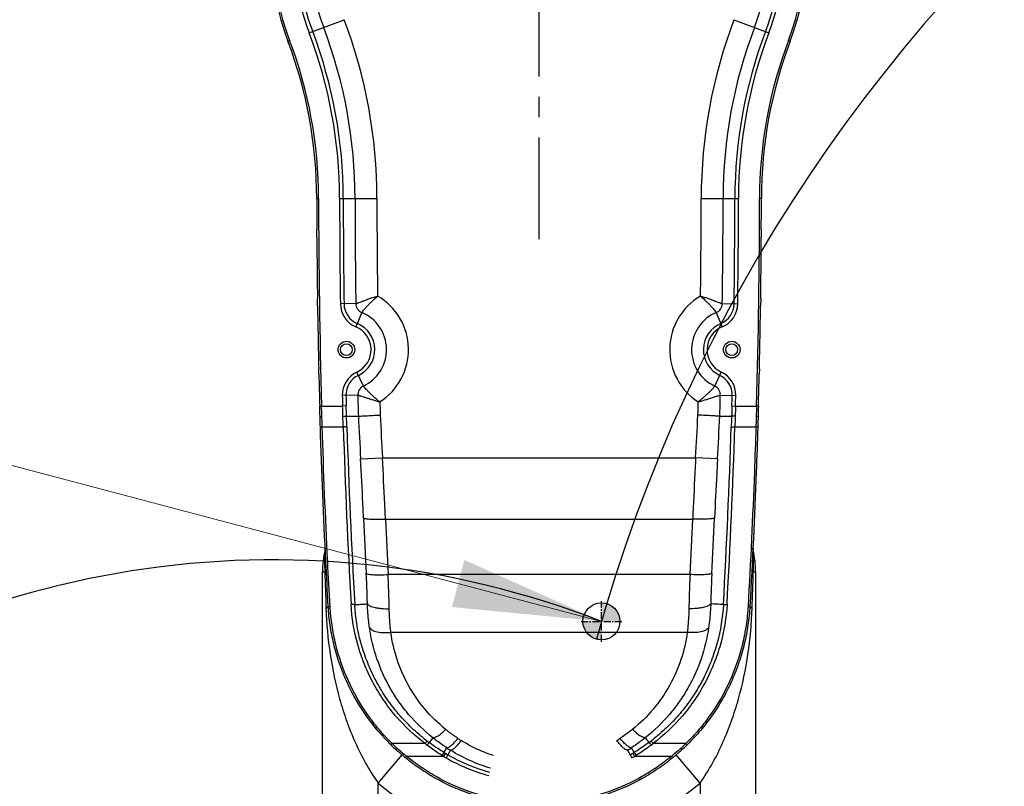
# Model space of a CAD drawing. Header units: millimetres. Extents: x 13799 to 19847, y -398 to 3879.
# Tile 28 of 54: x 15788 to 16054, y 2293 to 2500. Entities that reach past the tile are written whole.
import ezdxf

# ---------------------------------------------------------------- set-up
doc = ezdxf.new("R2010")
doc.units = ezdxf.units.MM
doc.linetypes.add('CENTER', pattern=[0.6, 0.375, -0.075, 0.075, -0.075])
doc.layers.add('dim', color=84, linetype='Continuous', lineweight=9)
doc.styles.add('TXT08', font='txt.shx', dxfattribs={"width": 0.8, "bigfont": 'chineset.shx'})
doc.dimstyles.new('YanXiu', dxfattribs={"dimtxt": 2.5, "dimasz": 2.2, "dimexe": 0.66, "dimexo": 0.66, "dimgap": 0.66, "dimtad": 0, "dimdsep": 46, "dimtxsty": 'TXT08', "dimcen": 0, "dimclrd": 3, "dimclre": 3, "dimclrt": 90, "dimazin": 2, "dimtfac": 1, "dimtofl": 0, "dimtmove": 0, "dimatfit": 3, "dimfxl": 1, "dimtfill": 1, "dimlwd": 5, "dimlwe": 5, "dimarcsym": 0})

# ---------------------------------------------------------------- blocks, each defined once
blk = doc.blocks.new('*D4')
at = {"layer": 'Defpoints', "color": 0, "transparency": 16777216}
for p in [(16007.83, 2519.51), (16034.23, 2059.51), (16130.38, 2059.51)]:
    blk.add_point(p, dxfattribs=at)
at = {"layer": 'dim', "color": 3, "lineweight": 5, "transparency": 16777216}
for p, q in [((16017.83, 2519.51), (16140.38, 2519.51)), ((16130.38, 2479.51), (16130.38, 2350.47)), ((16130.38, 2099.51), (16130.38, 2228.54)), ((16044.23, 2059.51), (16140.38, 2059.51))]:
    blk.add_line(p, q, dxfattribs=at)
at = {"layer": 'dim', "color": 3, "transparency": 16777216}
for points in [[(16123.71, 2479.51), (16137.05, 2479.51), (16130.38, 2519.51)], [(16123.71, 2099.51), (16137.05, 2099.51), (16130.38, 2059.51)]]:
    blk.add_solid(points, dxfattribs=at)
at = {"layer": 'dim', "color": 90, "transparency": 16777216, "insert": (16130.38, 2289.51), "char_height": 50, "attachment_point": 5, "rotation": 90, "style": 'TXT08', "bg_fill": 3, "box_fill_scale": 1.1, "bg_fill_color": 256, "bg_fill_true_color": 13158600, "bg_fill_transparency": 0}
blk.add_mtext('460', dxfattribs=at)
blk = doc.blocks.new('*D7')
at = {"layer": 'Defpoints', "color": 0, "transparency": 16777216}
for p in [(15928.63, 2952.4), (14148.64, 1396.61), (15530.26, 1396.61)]:
    blk.add_point(p, dxfattribs=at)
at = {"layer": 'dim', "color": 3, "lineweight": 5, "transparency": 16777216}
for p, q in [((15918.64, 2952.4), (14138.64, 2952.4)), ((14148.64, 2912.4), (14148.64, 2251.44)), ((14148.64, 1436.61), (14148.64, 2097.56)), ((15520.27, 1396.61), (14138.64, 1396.61))]:
    blk.add_line(p, q, dxfattribs=at)
at = {"layer": 'dim', "color": 3, "transparency": 16777216}
for points in [[(14141.97, 2912.4), (14155.31, 2912.4), (14148.64, 2952.4)], [(14141.97, 1436.61), (14155.31, 1436.61), (14148.64, 1396.61)]]:
    blk.add_solid(points, dxfattribs=at)
at = {"layer": 'dim', "color": 90, "transparency": 16777216, "insert": (14148.64, 2174.5), "char_height": 50, "attachment_point": 5, "rotation": 90, "style": 'TXT08', "bg_fill": 3, "box_fill_scale": 1.1, "bg_fill_color": 256, "bg_fill_true_color": 13158600, "bg_fill_transparency": 0}
blk.add_mtext('{\\Ftxt,chineset|c134;1556}', dxfattribs=at)

msp = doc.modelspace()

# ---------------------------------------------------------------- hatches: boundary and pattern name
h = msp.add_hatch(color=256)
h.dxf.hatch_style = 1
h.paths.add_polyline_path([(15945.492, 2342.167, 0.0013946), (15945.478, 2337.186), (15950.478, 2337.186, 0.4122819)])
h.paths.add_polyline_path([(15945.473, 2337.167), (15940.478, 2337.167, 0.4139173), (15945.473, 2332.167)])

# ---------------------------------------------------------------- linework, layer by layer
at = {"color": 1, "linetype": 'CENTER', "ltscale": 73.152}
msp.add_line((15928.634, 2440.307), (15928.634, 2598.707), dxfattribs=at)
at = {"color": 7, "linetype": 'Continuous'}
for p, q in [((15866.613, 2495.995), (15876.029, 2499.565)), ((15981.238, 2499.565), (15990.654, 2495.995)), ((15860.841, 2493.807), (15861.309, 2493.985)), ((15996.426, 2493.807), (15995.958, 2493.985)), ((15868.634, 2451.27), (15869.134, 2451.27)), ((15874.806, 2451.27), (15884.876, 2451.27)), ((15972.391, 2451.27), (15982.461, 2451.27)), ((15988.634, 2451.27), (15988.134, 2451.27)), ((15868.661, 2440.912), (15868.651, 2442.968)), ((15868.663, 2440.912), (15868.653, 2442.968)), ((15988.614, 2442.968), (15988.604, 2440.912)), ((15988.616, 2442.968), (15988.606, 2440.912)), ((15868.848, 2422.356), (15868.821, 2424.211)), ((15868.85, 2422.356), (15868.823, 2424.211)), ((15988.444, 2424.211), (15988.417, 2422.357)), ((15988.446, 2424.211), (15988.419, 2422.357)), ((15879.175, 2422.923), (15875.014, 2422.863)), ((15978.092, 2422.923), (15982.253, 2422.863)), ((15880.812, 2420.503), (15879.207, 2416.663)), ((15976.455, 2420.503), (15978.06, 2416.663)), ((15869.208, 2403.901), (15869.174, 2405.349)), ((15869.211, 2403.901), (15869.176, 2405.349)), ((15988.091, 2405.349), (15988.057, 2403.901)), ((15988.093, 2405.349), (15988.059, 2403.901)), ((15881.228, 2400.695), (15879.463, 2404.464)), ((15976.039, 2400.695), (15977.804, 2404.464)), ((15879.693, 2398.208), (15875.534, 2398.094)), ((15977.574, 2398.208), (15981.734, 2398.094)), ((15869.437, 2395.275), (15869.936, 2395.289)), ((15869.936, 2395.289), (15875.612, 2395.289)), ((15876.597, 2395.318), (15875.612, 2395.289)), ((15980.67, 2395.318), (15981.655, 2395.289)), ((15981.655, 2395.289), (15987.331, 2395.289)), ((15987.83, 2395.275), (15987.331, 2395.289)), ((15869.519, 2392.485), (15870.019, 2392.473)), ((15876.666, 2392.52), (15879.857, 2392.52)), ((15977.41, 2392.52), (15980.601, 2392.52)), ((15987.748, 2392.485), (15987.249, 2392.473)), ((15869.605, 2389.675), (15870.105, 2389.635)), ((15870.105, 2389.635), (15875.789, 2389.635)), ((15981.478, 2389.635), (15987.162, 2389.635)), ((15987.662, 2389.675), (15987.162, 2389.635)), ((15880.469, 2381.002), (15886.369, 2381.332)), ((15886.369, 2381.332), (15970.898, 2381.332)), ((15976.798, 2381.002), (15970.898, 2381.332)), ((15887.168, 2364.768), (15970.099, 2364.768)), ((15870.18, 2225.462), (15870.18, 2350.529)), ((15870.18, 2350.529), (15870.806, 2350.529)), ((15969.375, 2349.814), (15887.892, 2349.814)), ((15986.461, 2350.529), (15987.087, 2350.529)), ((15987.087, 2350.529), (15987.087, 2225.462)), ((15871.737, 2341.216), (15871.733, 2341.293)), ((15871.737, 2341.216), (15872.237, 2341.188)), ((15985.53, 2341.216), (15985.031, 2341.188)), ((15985.534, 2341.293), (15985.53, 2341.216)), ((15968.627, 2334.205), (15888.64, 2334.205)), ((15888.639, 2303.871), (15888.99, 2304.171)), ((15897.863, 2304.171), (15888.99, 2304.171)), ((15897.33, 2305.73), (15897.23, 2305.81)), ((15897.33, 2305.73), (15897.23, 2305.81)), ((15899.954, 2305.765), (15898.981, 2304.453)), ((15957.313, 2305.765), (15958.286, 2304.453)), ((15968.277, 2304.171), (15959.405, 2304.171)), ((15968.629, 2303.871), (15968.277, 2304.171)), ((15890.103, 2302.478), (15890.442, 2302.812)), ((15903.338, 2301.575), (15902.839, 2300.725)), ((15902.963, 2301.797), (15903.712, 2303.049)), ((15904.737, 2302.396), (15903.554, 2300.313)), ((15952.531, 2302.396), (15953.713, 2300.313)), ((15954.304, 2301.797), (15953.555, 2303.049)), ((15953.929, 2301.575), (15954.428, 2300.725)), ((15967.164, 2302.478), (15966.827, 2302.813)), ((15885.18, 2293.526), (15891.649, 2301.116)), ((15892.58, 2300.339), (15892.896, 2300.725)), ((15902.839, 2300.725), (15892.896, 2300.725)), ((15964.371, 2300.725), (15954.428, 2300.725)), ((15964.688, 2300.339), (15964.371, 2300.725)), ((15972.087, 2293.526), (15965.619, 2301.116)), ((15885.18, 2233.5), (15885.18, 2293.526)), ((15972.087, 2293.526), (15972.087, 2233.5))]:
    msp.add_line(p, q, dxfattribs=at)
at = {"color": 1, "linetype": 'CENTER', "ltscale": 5.08}
for p, q in [((15945.478, 2331.667), (15945.478, 2342.667)), ((15939.978, 2337.167), (15950.978, 2337.167))]:
    msp.add_line(p, q, dxfattribs=at)
at = {"color": 7, "linetype": 'Continuous'}
for centre, radius in [((15876.634, 2410.507), 2.25), ((15876.634, 2410.507), 1.6), ((15980.634, 2410.507), 2.25), ((15980.634, 2410.507), 1.6)]:
    msp.add_circle(centre, radius, dxfattribs=at)
msp.add_circle((15945.478, 2337.167), 5)
for centre, radius, start, end in [((15928.634, 2519.507), 72.5, 339.23864, 200.76136), ((15928.634, 2519.507), 72, 339.23864, 200.76136), ((15928.634, 2519.507), 66.328, 101.11662, 200.76136), ((15928.634, 2519.507), 65.343, 101.11662, 200.76136), ((15928.634, 2519.507), 65.343, 339.23864, 78.88338), ((15928.634, 2519.507), 66.328, 339.23864, 78.88338), ((15928.634, 2519.507), 62.166, 101.11662, 200.76136), ((15928.634, 2519.507), 62.166, 339.23864, 78.88338), ((15748.634, 2451.27), 136.243, 0, 20.76136), ((16108.634, 2451.27), 136.243, 159.23864, 180), ((15748.634, 2451.27), 126.172, 0, 20.76136), ((15748.634, 2451.27), 127.157, 0, 20.76136), ((15748.634, 2451.27), 130.334, 0, 20.76136), ((16108.634, 2451.27), 130.334, 159.23864, 180), ((16108.634, 2451.27), 127.157, 159.23864, 180), ((16108.634, 2451.27), 126.172, 159.23864, 180), ((15748.634, 2451.27), 120, 0, 20.76136), ((15748.634, 2451.27), 120.5, 0, 20.76136), ((16108.634, 2451.27), 120.5, 159.23864, 180), ((16108.634, 2451.27), 120, 159.23864, 180), ((17820.382, 2451.27), 1951.749, 180.000009, 180.243723), ((17821.457, 2451.274), 1952.323, 180.000105, 181.643231), ((17818.634, 2451.27), 1943.828, 180, 180.837365), ((17818.634, 2451.27), 1942.843, 180, 180.837365), ((17818.634, 2451.27), 1939.666, 180, 180.837365), ((17818.634, 2451.27), 1933.757, 180, 180.779056), ((14038.634, 2451.27), 1933.757, 359.220944, 0), ((14038.634, 2451.27), 1939.666, 359.162635, 0), ((14038.634, 2451.27), 1942.843, 359.162635, 0), ((14038.634, 2451.27), 1943.828, 359.162635, 0), ((14035.814, 2451.274), 1952.32, 358.356767, 359.999897), ((14036.873, 2451.27), 1951.76, 359.756281, 359.999992), ((17822.236, 2451.28), 1953.603, 180.304072, 180.793926), ((14035.025, 2451.28), 1953.609, 359.206082, 359.695936), ((15876.634, 2410.507), 16.743, 302.60329, 59.80167), ((15980.634, 2410.507), 16.743, 120.19833, 237.39671), ((17820.317, 2451.251), 1951.683, 180.848289, 181.347671), ((15881.84, 2422.962), 6.828, 180.83737, 247.31321), ((15881.84, 2422.962), 5.843, 180.83737, 247.31321), ((15881.84, 2422.962), 2.666, 180.83737, 247.31321), ((15975.427, 2422.962), 2.666, 292.68679, 359.16263), ((15975.427, 2422.962), 5.843, 292.68679, 359.16263), ((15975.427, 2422.962), 6.828, 292.68679, 359.16263), ((14036.955, 2451.251), 1951.678, 358.652335, 359.151718), ((15876.634, 2410.507), 10.834, 295.09175, 67.31321), ((15980.634, 2410.507), 10.834, 112.68679, 244.90825), ((15876.634, 2410.507), 6.672, 295.09175, 67.31321), ((15876.634, 2410.507), 7.657, 295.09175, 67.31321), ((15980.634, 2410.507), 7.657, 112.68679, 244.90825), ((15980.634, 2410.507), 6.672, 112.68679, 244.90825), ((17821.504, 2451.281), 1952.871, 181.390221, 181.643394), ((15882.358, 2398.281), 6.828, 115.09175, 181.5676), ((15882.358, 2398.281), 5.843, 115.09175, 181.5676), ((15974.909, 2398.281), 5.843, 358.4324, 64.90825), ((15974.909, 2398.281), 6.828, 358.4324, 64.90825), ((14035.772, 2451.28), 1952.861, 358.356608, 358.609781), ((15882.358, 2398.281), 2.666, 115.09175, 181.5676), ((15974.909, 2398.281), 2.666, 358.4324, 64.90825), ((17818.634, 2451.27), 1943.828, 181.5676, 181.65031), ((17818.634, 2451.27), 1942.843, 181.5676, 181.65031), ((17818.634, 2451.27), 1939.666, 181.5676, 181.735689), ((14038.634, 2451.27), 1939.666, 358.264311, 358.4324), ((14038.634, 2451.27), 1942.843, 358.34969, 358.4324), ((14038.634, 2451.27), 1943.828, 358.34969, 358.4324), ((15540.136, 2385.434), 335.621, 1.21404, 1.68275), ((15528.281, 2385.277), 348.461, 1.19095, 1.65109), ((17818.634, 2451.27), 1933.757, 181.625909, 181.730813), ((14038.634, 2451.27), 1933.757, 358.269187, 358.374091), ((16328.987, 2385.278), 348.461, 178.34906, 178.8092), ((16317.131, 2385.434), 335.621, 178.31725, 178.78596), ((15544.205, 2378.891), 331.758, 1.85588, 2.35869), ((15531.725, 2378.612), 345.222, 1.81987, 2.30892), ((17817.912, 2489.328), 1940.469, 182.859608, 183.20016), ((17817.913, 2489.328), 1934.561, 182.858168, 183.20016), ((14039.354, 2489.328), 1934.561, 356.79984, 357.141832), ((14039.355, 2489.328), 1940.469, 356.79984, 357.140392), ((16328.003, 2378.524), 347.684, 177.69287, 178.17846), ((16314.045, 2378.855), 332.742, 177.64205, 178.14338), ((17818.703, 2451.371), 1943.895, 181.819967, 183.233092), ((17818.817, 2451.266), 1943.024, 181.819441, 183.232642), ((14038.449, 2451.266), 1943.025, 356.767357, 358.180559), ((14038.564, 2451.371), 1943.895, 356.766908, 358.180033), ((17818.628, 2451.462), 1939.282, 182.553831, 182.997488), ((17818.626, 2450.8), 1933.373, 182.550418, 182.994076), ((14038.641, 2450.8), 1933.373, 357.005924, 357.449582), ((14038.64, 2451.462), 1939.282, 357.002512, 357.446169), ((15896.18, 2350.529), 26, 166.77546, 180), ((15865.899, 2357.171), 5, 350.99073, 356.03422), ((15991.368, 2357.171), 5, 183.96578, 189.00927), ((15961.087, 2350.529), 26, 0, 13.22456), ((19126.869, 2451.076), 3257.614, 181.768727, 181.94118), ((12730.544, 2451.071), 3257.469, 358.058816, 358.231277), ((15928.808, 2344.703), 57.279, 224.29445, 225.4683), ((15930.075, 2346.609), 59.067, 225.92799, 227.85585), ((15928.703, 2344.574), 49.932, 231.07273, 232.70632), ((15926.432, 2340.497), 46.215, 231.81633, 232.6659), ((15925.768, 2340.719), 45.087, 232.70659, 233.55074), ((15930.746, 2341.844), 43.483, 236.50076, 237.9218), ((15926.521, 2341.844), 43.483, 302.0782, 303.49922), ((15931.499, 2340.72), 45.087, 306.44923, 307.2934), ((15928.58, 2344.552), 49.904, 307.294, 308.43292), ((15930.835, 2340.498), 46.215, 307.33407, 308.18366), ((15927.309, 2346.484), 58.897, 312.14136, 314.0748), ((15928.455, 2344.706), 57.283, 314.53237, 315.32035), ((15930.669, 2346.598), 59.935, 225.47067, 227.40272), ((15928.613, 2344.592), 49.893, 239.06327, 239.5641), ((15930.643, 2348.047), 53.9, 239.56362, 240.42541), ((15930.693, 2344.266), 49.263, 236.79145, 238.20435), ((15926.574, 2344.266), 49.263, 301.79565, 303.20854), ((15926.624, 2348.047), 53.9, 299.57459, 300.43638), ((15928.655, 2344.592), 49.893, 300.4359, 300.93673), ((15926.704, 2346.486), 59.78, 312.59479, 314.53182), ((15929.065, 2343.931), 50.542, 238.23469, 238.74247), ((15930.643, 2348.047), 54.885, 239.56363, 240.42542), ((15928.634, 2344.507), 50.814, 240.42591, 254.47451), ((15928.634, 2344.507), 49.83, 240.42591, 254.47451), ((15926.624, 2348.047), 54.885, 299.57458, 300.43637), ((15928.202, 2343.931), 50.542, 301.25753, 301.76531), ((15928.634, 2344.507), 66.987, 229.55693, 310.44307)]:
    msp.add_arc(centre, radius, start, end, dxfattribs=at)
msp.add_arc((15856.824, 2108.841), 244.933, 68.77995, 249.9496)
for points, knots in [([(15885.055, 2424.978), (15884.387, 2424.743), (15883.407, 2424.402), (15882.146, 2423.948), (15881.304, 2423.638), (15880.569, 2423.365), (15880.035, 2423.167), (15879.678, 2423.044), (15879.472, 2422.98), (15879.309, 2422.938), (15879.214, 2422.924), (15879.175, 2422.923)], [0, 0, 0, 0, 0.3406457, 0.4996417, 0.6450819, 0.7724084, 0.8769489, 0.919204, 0.9540418, 0.9810319, 1, 1, 1, 1]), ([(15880.812, 2420.503), (15880.827, 2420.539), (15880.873, 2420.622), (15881.013, 2420.831), (15881.278, 2421.166), (15881.69, 2421.647), (15882.212, 2422.221), (15882.826, 2422.865), (15883.769, 2423.808), (15884.525, 2424.513), (15885.055, 2424.977)], [0, 0, 0, 0, 0.0189918, 0.0458389, 0.1222357, 0.2260531, 0.3530373, 0.4986022, 0.6580687, 1, 1, 1, 1]), ([(15978.092, 2422.923), (15978.053, 2422.924), (15977.958, 2422.938), (15977.795, 2422.98), (15977.589, 2423.044), (15977.232, 2423.167), (15976.698, 2423.365), (15975.963, 2423.638), (15975.121, 2423.948), (15973.86, 2424.402), (15972.88, 2424.743), (15972.212, 2424.978)], [0, 0, 0, 0, 0.0189681, 0.0459582, 0.080796, 0.1230511, 0.2275916, 0.354918, 0.5003583, 0.6593543, 1, 1, 1, 1]), ([(15972.212, 2424.977), (15972.742, 2424.513), (15973.498, 2423.808), (15974.441, 2422.865), (15975.056, 2422.221), (15975.577, 2421.647), (15975.989, 2421.166), (15976.254, 2420.831), (15976.394, 2420.622), (15976.44, 2420.539), (15976.455, 2420.503)], [0, 0, 0, 0, 0.3419313, 0.5013978, 0.6469627, 0.7739469, 0.8777643, 0.9541611, 0.9810082, 1, 1, 1, 1]), ([(15885.655, 2396.402), (15885.106, 2396.844), (15884.321, 2397.517), (15883.339, 2398.419), (15882.698, 2399.037), (15882.153, 2399.589), (15881.721, 2400.052), (15881.442, 2400.376), (15881.294, 2400.579), (15881.244, 2400.66), (15881.228, 2400.695)], [0, 0, 0, 0, 0.3419313, 0.5013978, 0.6469627, 0.7739469, 0.8777643, 0.9541611, 0.9810082, 1, 1, 1, 1]), ([(15976.039, 2400.695), (15976.023, 2400.66), (15975.973, 2400.579), (15975.825, 2400.376), (15975.546, 2400.052), (15975.114, 2399.589), (15974.569, 2399.037), (15973.928, 2398.419), (15972.947, 2397.517), (15972.161, 2396.844), (15971.612, 2396.402)], [0, 0, 0, 0, 0.0189918, 0.0458389, 0.1222357, 0.2260531, 0.3530373, 0.4986022, 0.6580687, 1, 1, 1, 1]), ([(15879.693, 2398.208), (15879.733, 2398.209), (15879.828, 2398.199), (15879.993, 2398.164), (15880.202, 2398.108), (15880.563, 2398.001), (15881.105, 2397.826), (15881.851, 2397.583), (15882.705, 2397.309), (15883.984, 2396.908), (15884.978, 2396.609), (15885.655, 2396.402)], [0, 0, 0, 0, 0.0189682, 0.0459583, 0.0807961, 0.1230512, 0.2275917, 0.3549181, 0.5003584, 0.6593544, 1, 1, 1, 1]), ([(15971.612, 2396.402), (15972.289, 2396.609), (15973.283, 2396.908), (15974.562, 2397.309), (15975.416, 2397.583), (15976.162, 2397.826), (15976.704, 2398.001), (15977.065, 2398.108), (15977.275, 2398.164), (15977.439, 2398.199), (15977.534, 2398.209), (15977.574, 2398.208)], [0, 0, 0, 0, 0.3406456, 0.4996416, 0.6450819, 0.7724083, 0.8769488, 0.9192039, 0.9540417, 0.9810318, 1, 1, 1, 1]), ([(15869.605, 2389.675), (15869.598, 2389.908), (15869.569, 2390.845), (15869.54, 2391.782), (15869.519, 2392.485)], [0, 0, 0, 0, 0.2495486, 1, 1, 1, 1]), ([(15870.105, 2389.635), (15870.098, 2389.871), (15870.068, 2390.817), (15870.04, 2391.763), (15870.019, 2392.473)], [0, 0, 0, 0, 0.2495484, 1, 1, 1, 1]), ([(15875.682, 2392.545), (15875.796, 2392.547), (15876.01, 2392.549), (15876.265, 2392.547), (15876.439, 2392.542), (15876.538, 2392.536), (15876.611, 2392.53), (15876.651, 2392.524), (15876.666, 2392.52)], [0, 0, 0, 0, 0.3466235, 0.6514835, 0.7765465, 0.8781485, 0.9533295, 1, 1, 1, 1]), ([(15879.857, 2392.52), (15879.947, 2392.533), (15880.184, 2392.555), (15880.621, 2392.588), (15881.214, 2392.625), (15881.945, 2392.667), (15882.792, 2392.713), (15884.076, 2392.78), (15885.075, 2392.829), (15885.759, 2392.863)], [0, 0, 0, 0, 0.0459249, 0.1207735, 0.2223083, 0.3474553, 0.4924191, 0.6527996, 1, 1, 1, 1]), ([(15977.41, 2392.52), (15977.32, 2392.527), (15977.082, 2392.543), (15976.399, 2392.587), (15975.205, 2392.656), (15973.476, 2392.754), (15972.192, 2392.825), (15971.509, 2392.863)], [0, 0, 0, 0, 0.0458436, 0.1206723, 0.3473789, 0.6527654, 1, 1, 1, 1]), ([(15981.585, 2392.545), (15981.472, 2392.548), (15981.258, 2392.551), (15981.003, 2392.55), (15980.828, 2392.545), (15980.729, 2392.539), (15980.656, 2392.532), (15980.616, 2392.525), (15980.601, 2392.52)], [0, 0, 0, 0, 0.3462338, 0.6508038, 0.7758125, 0.8774578, 0.9528359, 1, 1, 1, 1]), ([(15987.249, 2392.473), (15987.242, 2392.236), (15987.213, 2391.29), (15987.184, 2390.344), (15987.162, 2389.635)], [0, 0, 0, 0, 0.2504045, 1, 1, 1, 1]), ([(15987.748, 2392.485), (15987.741, 2392.251), (15987.713, 2391.314), (15987.684, 2390.377), (15987.662, 2389.675)], [0, 0, 0, 0, 0.2504043, 1, 1, 1, 1]), ([(15871.733, 2341.293), (15871.506, 2345.31), (15870.647, 2361.43), (15869.988, 2377.561), (15869.605, 2389.675)], [0, 0, 0, 0, 0.2492513, 1, 1, 1, 1]), ([(15872.237, 2341.188), (15872.009, 2345.211), (15871.148, 2361.353), (15870.488, 2377.505), (15870.105, 2389.635)], [0, 0, 0, 0, 0.2492521, 1, 1, 1, 1]), ([(15876.772, 2389.575), (15876.758, 2389.583), (15876.718, 2389.596), (15876.645, 2389.61), (15876.545, 2389.621), (15876.371, 2389.635), (15876.116, 2389.641), (15875.902, 2389.639), (15875.789, 2389.635)], [0, 0, 0, 0, 0.0492658, 0.1255717, 0.2274698, 0.3522722, 0.6555461, 1, 1, 1, 1]), ([(15980.495, 2389.575), (15980.509, 2389.583), (15980.549, 2389.596), (15980.623, 2389.61), (15980.722, 2389.621), (15980.896, 2389.635), (15981.151, 2389.641), (15981.365, 2389.639), (15981.478, 2389.635)], [0, 0, 0, 0, 0.0492658, 0.1255717, 0.2274698, 0.3522722, 0.6555461, 1, 1, 1, 1]), ([(15987.162, 2389.635), (15987.034, 2385.584), (15986.474, 2369.429), (15985.714, 2353.281), (15985.031, 2341.188)], [0, 0, 0, 0, 0.2507475, 1, 1, 1, 1]), ([(15987.662, 2389.675), (15987.534, 2385.629), (15986.975, 2369.495), (15986.216, 2353.369), (15985.534, 2341.293)], [0, 0, 0, 0, 0.2507467, 1, 1, 1, 1]), ([(15887.168, 2364.768), (15887.109, 2366.145), (15886.865, 2371.667), (15886.591, 2377.189), (15886.369, 2381.332)], [0, 0, 0, 0, 0.2493299, 1, 1, 1, 1]), ([(15970.898, 2381.332), (15970.824, 2379.95), (15970.535, 2374.429), (15970.276, 2368.907), (15970.099, 2364.768)], [0, 0, 0, 0, 0.250477, 1, 1, 1, 1]), ([(15881.271, 2365.052), (15881.212, 2366.378), (15880.967, 2371.696), (15880.692, 2377.012), (15880.469, 2381.002)], [0, 0, 0, 0, 0.2493341, 1, 1, 1, 1]), ([(15976.798, 2381.002), (15976.724, 2379.671), (15976.434, 2374.355), (15976.174, 2369.038), (15975.996, 2365.052)], [0, 0, 0, 0, 0.250474, 1, 1, 1, 1]), ([(15881.271, 2365.052), (15881.308, 2365.031), (15881.399, 2364.994), (15881.637, 2364.925), (15882.04, 2364.856), (15882.635, 2364.792), (15883.367, 2364.746), (15884.212, 2364.72), (15885.493, 2364.712), (15886.488, 2364.738), (15887.168, 2364.768)], [0, 0, 0, 0, 0.0213145, 0.0493627, 0.125633, 0.2275098, 0.3522751, 0.4963564, 0.6555359, 1, 1, 1, 1]), ([(15975.996, 2365.052), (15975.959, 2365.031), (15975.868, 2364.994), (15975.63, 2364.925), (15975.227, 2364.856), (15974.632, 2364.792), (15973.9, 2364.746), (15973.055, 2364.72), (15971.775, 2364.712), (15970.779, 2364.738), (15970.099, 2364.768)], [0, 0, 0, 0, 0.0213145, 0.0493627, 0.125633, 0.2275098, 0.3522751, 0.4963564, 0.6555359, 1, 1, 1, 1]), ([(15870.682, 2355.613), (15870.682, 2355.616), (15870.681, 2355.591), (15870.682, 2355.579), (15870.682, 2355.531), (15870.683, 2355.449), (15870.684, 2355.304), (15870.686, 2355.095), (15870.689, 2354.839), (15870.693, 2354.545), (15870.698, 2354.219), (15870.707, 2353.735), (15870.721, 2353.085), (15870.743, 2352.266), (15870.771, 2351.407), (15870.794, 2350.824), (15870.806, 2350.529)], [0, 0, 0, 0, 0.0016484, 0.0065673, 0.0146947, 0.0259233, 0.0571201, 0.0988219, 0.1495449, 0.2078411, 0.2724036, 0.3421077, 0.4933409, 0.6558142, 0.8256187, 1, 1, 1, 1]), ([(15870.916, 2356.905), (15870.915, 2356.829), (15870.907, 2356.685), (15870.885, 2356.542), (15870.869, 2356.477)], [0, 0, 0, 0, 0.5311202, 1, 1, 1, 1]), ([(15986.398, 2356.477), (15986.383, 2356.542), (15986.36, 2356.685), (15986.352, 2356.829), (15986.352, 2356.905)], [0, 0, 0, 0, 0.4688996, 1, 1, 1, 1]), ([(15986.461, 2350.529), (15986.473, 2350.824), (15986.496, 2351.407), (15986.524, 2352.266), (15986.546, 2353.085), (15986.56, 2353.735), (15986.569, 2354.219), (15986.574, 2354.545), (15986.578, 2354.839), (15986.581, 2355.095), (15986.583, 2355.304), (15986.584, 2355.449), (15986.585, 2355.531), (15986.585, 2355.579), (15986.586, 2355.591), (15986.585, 2355.616), (15986.586, 2355.613)], [0, 0, 0, 0, 0.1743846, 0.3441891, 0.5066628, 0.6578944, 0.7275981, 0.792159, 0.8504535, 0.9011755, 0.9428773, 0.9740748, 0.9853042, 0.9934319, 0.9983513, 1, 1, 1, 1]), ([(15870.806, 2350.529), (15870.866, 2350.566), (15870.972, 2350.64), (15871.102, 2350.763), (15871.186, 2350.886), (15871.209, 2350.975), (15871.211, 2351.016)], [0, 0, 0, 0, 0.3239482, 0.5918377, 0.8118659, 1, 1, 1, 1]), ([(15882.303, 2341.9), (15882.289, 2342.569), (15882.219, 2345.288), (15882.106, 2348.005), (15881.998, 2350.053)], [0, 0, 0, 0, 0.2460558, 1, 1, 1, 1]), ([(15881.998, 2350.053), (15882.035, 2350.033), (15882.126, 2349.996), (15882.365, 2349.929), (15882.768, 2349.863), (15883.363, 2349.804), (15884.094, 2349.764), (15884.939, 2349.744), (15886.218, 2349.746), (15887.213, 2349.779), (15887.892, 2349.814)], [0, 0, 0, 0, 0.0213163, 0.0493643, 0.1256282, 0.2274928, 0.352244, 0.4963143, 0.6554915, 1, 1, 1, 1]), ([(15888.195, 2340.583), (15888.181, 2341.34), (15888.111, 2344.418), (15887.999, 2347.495), (15887.892, 2349.814)], [0, 0, 0, 0, 0.246034, 1, 1, 1, 1]), ([(15969.375, 2349.814), (15969.339, 2349.035), (15969.208, 2345.959), (15969.116, 2342.881), (15969.072, 2340.583)], [0, 0, 0, 0, 0.2534038, 1, 1, 1, 1]), ([(15975.269, 2350.053), (15975.232, 2350.033), (15975.141, 2349.996), (15974.902, 2349.929), (15974.499, 2349.863), (15973.904, 2349.804), (15973.173, 2349.764), (15972.328, 2349.744), (15971.049, 2349.746), (15970.054, 2349.779), (15969.375, 2349.814)], [0, 0, 0, 0, 0.0213163, 0.0493643, 0.1256282, 0.2274928, 0.352244, 0.4963143, 0.6554915, 1, 1, 1, 1]), ([(15975.269, 2350.053), (15975.233, 2349.365), (15975.1, 2346.649), (15975.008, 2343.93), (15974.964, 2341.9)], [0, 0, 0, 0, 0.2533862, 1, 1, 1, 1]), ([(15986.461, 2350.529), (15986.401, 2350.566), (15986.295, 2350.64), (15986.165, 2350.763), (15986.081, 2350.886), (15986.058, 2350.975), (15986.056, 2351.016)], [0, 0, 0, 0, 0.3239486, 0.591838, 0.811866, 1, 1, 1, 1]), ([(15871.124, 2340.729), (15871.208, 2340.768), (15871.357, 2340.844), (15871.545, 2340.969), (15871.674, 2341.093), (15871.723, 2341.188), (15871.733, 2341.233)], [0, 0, 0, 0, 0.3417461, 0.6176449, 0.8326506, 1, 1, 1, 1]), ([(15887.81, 2304.703), (15885.447, 2307.125), (15881.142, 2312.414), (15877.018, 2319.876), (15874.557, 2326.226), (15873.141, 2331.143), (15872.173, 2336.153), (15871.832, 2339.531), (15871.737, 2341.216)], [0, 0, 0, 0, 0.2492878, 0.4993393, 0.6245501, 0.7503102, 0.8757254, 1, 1, 1, 1]), ([(15888.99, 2304.171), (15887.765, 2305.376), (15885.413, 2307.911), (15881.193, 2313.398), (15876.874, 2320.972), (15874.028, 2329.218), (15872.686, 2336.023), (15872.334, 2339.47), (15872.237, 2341.188)], [0, 0, 0, 0, 0.1241766, 0.2493144, 0.4994836, 0.750181, 0.8756695, 1, 1, 1, 1]), ([(15878.541, 2341.749), (15878.494, 2341.751), (15878.281, 2341.755), (15878.068, 2341.749), (15877.902, 2341.739)], [0, 0, 0, 0, 0.2224325, 1, 1, 1, 1]), ([(15897.863, 2304.171), (15894.953, 2306.386), (15890.929, 2310.197), (15886.5, 2316.03), (15883.665, 2320.738), (15881.354, 2325.721), (15879.014, 2332.646), (15878.108, 2338.099), (15877.902, 2341.739)], [0, 0, 0, 0, 0.2502316, 0.3754057, 0.5005038, 0.6255335, 0.7505091, 1, 1, 1, 1]), ([(15878.884, 2341.704), (15878.87, 2341.711), (15878.83, 2341.723), (15878.756, 2341.735), (15878.657, 2341.744), (15878.582, 2341.748), (15878.541, 2341.749)], [0, 0, 0, 0, 0.1399075, 0.356521, 0.6457509, 1, 1, 1, 1]), ([(15878.884, 2341.698), (15879.169, 2341.715), (15879.668, 2341.745), (15880.381, 2341.783), (15881.236, 2341.825), (15881.877, 2341.868), (15882.304, 2341.9)], [0, 0, 0, 0, 0.2499992, 0.4375179, 0.6250417, 1, 1, 1, 1]), ([(15897.23, 2305.81), (15895.886, 2306.902), (15893.31, 2309.225), (15889.831, 2313.091), (15886.778, 2317.297), (15884.178, 2321.793), (15882.059, 2326.533), (15879.913, 2333.101), (15879.078, 2338.257), (15878.884, 2341.698)], [0, 0, 0, 0, 0.1252886, 0.250494, 0.3756171, 0.5006654, 0.6256466, 0.7505754, 1, 1, 1, 1]), ([(15882.303, 2341.902), (15882.377, 2341.79), (15882.606, 2341.574), (15883.065, 2341.317), (15883.669, 2341.088), (15884.403, 2340.894), (15885.249, 2340.742), (15886.523, 2340.597), (15887.518, 2340.569), (15888.195, 2340.583)], [0, 0, 0, 0, 0.0651882, 0.1495752, 0.2542356, 0.3779016, 0.5179996, 0.6711179, 1, 1, 1, 1]), ([(15882.868, 2335.477), (15882.791, 2336), (15882.512, 2338.132), (15882.352, 2340.28), (15882.304, 2341.9)], [0, 0, 0, 0, 0.2461194, 1, 1, 1, 1]), ([(15979.365, 2341.739), (15979.159, 2338.099), (15978.253, 2332.646), (15975.913, 2325.721), (15973.602, 2320.738), (15970.767, 2316.03), (15966.338, 2310.197), (15962.314, 2306.386), (15959.405, 2304.171)], [0, 0, 0, 0, 0.2494912, 0.3744719, 0.4995097, 0.6246144, 0.7497877, 1, 1, 1, 1]), ([(15978.383, 2341.698), (15978.187, 2338.21), (15977.332, 2332.985), (15975.135, 2326.337), (15972.963, 2321.543), (15970.299, 2317.002), (15967.172, 2312.763), (15963.611, 2308.878), (15960.975, 2306.551), (15959.6, 2305.46)], [0, 0, 0, 0, 0.2494104, 0.3743425, 0.4993315, 0.6243883, 0.7495147, 0.8747154, 1, 1, 1, 1]), ([(15985.031, 2341.188), (15984.933, 2339.469), (15984.582, 2336.026), (15983.24, 2329.226), (15980.399, 2320.985), (15976.083, 2313.412), (15971.862, 2307.92), (15969.506, 2305.38), (15968.277, 2304.171)], [0, 0, 0, 0, 0.1243606, 0.2495932, 0.5001703, 0.7502277, 0.8754435, 1, 1, 1, 1]), ([(15974.963, 2341.898), (15974.89, 2341.786), (15974.66, 2341.57), (15974.202, 2341.313), (15973.597, 2341.084), (15972.863, 2340.891), (15972.017, 2340.74), (15970.744, 2340.596), (15969.749, 2340.569), (15969.072, 2340.583)], [0, 0, 0, 0, 0.0652261, 0.1496355, 0.2543035, 0.3779653, 0.5180505, 0.6711513, 1, 1, 1, 1]), ([(15985.53, 2341.216), (15985.434, 2339.515), (15985.089, 2336.107), (15984.105, 2331.053), (15982.668, 2326.097), (15980.791, 2321.294), (15978.488, 2316.686), (15975.777, 2312.304), (15972.686, 2308.187), (15970.387, 2305.642), (15969.186, 2304.427)], [0, 0, 0, 0, 0.1242694, 0.2493954, 0.3750245, 0.5001247, 0.6250028, 0.7502449, 0.8754506, 1, 1, 1, 1]), ([(15974.963, 2341.9), (15974.947, 2341.355), (15974.851, 2339.207), (15974.63, 2337.065), (15974.4, 2335.477)], [0, 0, 0, 0, 0.2537553, 1, 1, 1, 1]), ([(15978.383, 2341.698), (15978.098, 2341.715), (15977.528, 2341.749), (15976.673, 2341.793), (15975.818, 2341.839), (15975.248, 2341.879), (15974.964, 2341.9)], [0, 0, 0, 0, 0.2499985, 0.5000228, 0.7500324, 1, 1, 1, 1]), ([(15978.383, 2341.704), (15978.397, 2341.711), (15978.438, 2341.723), (15978.511, 2341.735), (15978.611, 2341.744), (15978.685, 2341.748), (15978.726, 2341.749)], [0, 0, 0, 0, 0.1399071, 0.3565205, 0.6457506, 1, 1, 1, 1]), ([(15978.726, 2341.749), (15978.773, 2341.751), (15978.986, 2341.755), (15979.2, 2341.749), (15979.365, 2341.739)], [0, 0, 0, 0, 0.2224325, 1, 1, 1, 1]), ([(15986.143, 2340.729), (15986.059, 2340.768), (15985.91, 2340.844), (15985.722, 2340.969), (15985.593, 2341.093), (15985.544, 2341.188), (15985.534, 2341.233)], [0, 0, 0, 0, 0.3417455, 0.6176441, 0.83265, 1, 1, 1, 1]), ([(15871.124, 2340.729), (15871.265, 2336.565), (15872.008, 2328.306), (15874.135, 2318.165), (15876.617, 2310.295), (15878.925, 2304.491), (15881.728, 2298.847), (15883.96, 2295.258), (15885.18, 2293.526)], [0, 0, 0, 0, 0.2505263, 0.4974447, 0.6214506, 0.7464178, 0.8726367, 1, 1, 1, 1]), ([(15888.64, 2334.205), (15888.578, 2334.724), (15888.352, 2336.843), (15888.227, 2338.974), (15888.195, 2340.583)], [0, 0, 0, 0, 0.245073, 1, 1, 1, 1]), ([(15969.072, 2340.583), (15969.061, 2340.04), (15968.991, 2337.909), (15968.815, 2335.783), (15968.627, 2334.205)], [0, 0, 0, 0, 0.2547442, 1, 1, 1, 1]), ([(15972.087, 2293.526), (15973.307, 2295.258), (15975.539, 2298.847), (15978.342, 2304.491), (15980.65, 2310.295), (15983.132, 2318.165), (15985.259, 2328.306), (15986.002, 2336.565), (15986.143, 2340.729)], [0, 0, 0, 0, 0.1273635, 0.2535842, 0.3785524, 0.5025565, 0.749473, 1, 1, 1, 1]), ([(15899.954, 2305.765), (15897.624, 2307.614), (15894.394, 2310.726), (15890.767, 2315.402), (15887.641, 2320.34), (15884.643, 2326.977), (15883.281, 2332.63), (15882.868, 2335.477)], [0, 0, 0, 0, 0.2545548, 0.3806051, 0.5058096, 0.7538705, 1, 1, 1, 1]), ([(15882.868, 2335.477), (15882.954, 2335.341), (15883.195, 2335.081), (15883.675, 2334.77), (15884.284, 2334.512), (15885.008, 2334.315), (15885.828, 2334.181), (15887.05, 2334.092), (15887.999, 2334.134), (15888.64, 2334.205)], [0, 0, 0, 0, 0.0786197, 0.170821, 0.2783538, 0.4009693, 0.537131, 0.6844433, 1, 1, 1, 1]), ([(15903.413, 2308.02), (15901.368, 2309.663), (15897.62, 2313.324), (15893.206, 2319.736), (15890.116, 2326.758), (15888.975, 2331.714), (15888.64, 2334.205)], [0, 0, 0, 0, 0.2559142, 0.5072312, 0.7548538, 1, 1, 1, 1]), ([(15968.627, 2334.205), (15968.292, 2331.714), (15967.151, 2326.758), (15964.061, 2319.736), (15959.647, 2313.324), (15955.899, 2309.663), (15953.854, 2308.02)], [0, 0, 0, 0, 0.2451435, 0.4927659, 0.7440826, 1, 1, 1, 1]), ([(15974.4, 2335.477), (15973.986, 2332.63), (15972.625, 2326.977), (15969.626, 2320.34), (15966.5, 2315.402), (15962.873, 2310.726), (15959.643, 2307.614), (15957.313, 2305.765)], [0, 0, 0, 0, 0.2461265, 0.4941875, 0.6193914, 0.7454422, 1, 1, 1, 1]), ([(15974.4, 2335.477), (15974.313, 2335.341), (15974.072, 2335.081), (15973.592, 2334.77), (15972.983, 2334.512), (15972.259, 2334.315), (15971.439, 2334.181), (15970.217, 2334.092), (15969.268, 2334.134), (15968.627, 2334.205)], [0, 0, 0, 0, 0.0786197, 0.170821, 0.2783538, 0.4009693, 0.537131, 0.6844433, 1, 1, 1, 1]), ([(15899.954, 2305.765), (15900.05, 2305.756), (15900.268, 2305.775), (15900.613, 2305.881), (15901.004, 2306.065), (15901.617, 2306.435), (15902.445, 2307.078), (15903.082, 2307.682), (15903.413, 2308.02)], [0, 0, 0, 0, 0.0685811, 0.1534087, 0.2558537, 0.3757575, 0.6628653, 1, 1, 1, 1]), ([(15906.746, 2305.583), (15906.458, 2305.774), (15905.32, 2306.547), (15904.217, 2307.374), (15903.413, 2308.02)], [0, 0, 0, 0, 0.2508669, 1, 1, 1, 1]), ([(15953.854, 2308.02), (15953.586, 2307.805), (15952.504, 2306.955), (15951.383, 2306.154), (15950.521, 2305.583)], [0, 0, 0, 0, 0.2492037, 1, 1, 1, 1]), ([(15957.313, 2305.765), (15957.217, 2305.756), (15956.999, 2305.775), (15956.654, 2305.881), (15956.263, 2306.065), (15955.65, 2306.435), (15954.822, 2307.078), (15954.185, 2307.682), (15953.854, 2308.02)], [0, 0, 0, 0, 0.068581, 0.1534086, 0.2558535, 0.3757573, 0.6628652, 1, 1, 1, 1]), ([(15898.45, 2304.851), (15898.438, 2304.844), (15898.41, 2304.819), (15898.362, 2304.773), (15898.301, 2304.707), (15898.197, 2304.588), (15898.048, 2304.408), (15897.927, 2304.254), (15897.863, 2304.171)], [0, 0, 0, 0, 0.0475408, 0.122397, 0.2228917, 0.3465125, 0.649626, 1, 1, 1, 1]), ([(15898.981, 2304.453), (15898.97, 2304.444), (15898.943, 2304.419), (15898.896, 2304.37), (15898.837, 2304.302), (15898.734, 2304.179), (15898.588, 2303.994), (15898.468, 2303.836), (15898.404, 2303.751)], [0, 0, 0, 0, 0.0471347, 0.1218844, 0.2224547, 0.3462552, 0.6497447, 1, 1, 1, 1]), ([(15902.963, 2301.797), (15902.621, 2302.002), (15901.262, 2302.839), (15899.944, 2303.742), (15898.981, 2304.453)], [0, 0, 0, 0, 0.2501652, 1, 1, 1, 1]), ([(15903.712, 2303.049), (15903.388, 2303.261), (15902.104, 2304.123), (15900.861, 2305.045), (15899.954, 2305.765)], [0, 0, 0, 0, 0.2507387, 1, 1, 1, 1]), ([(15903.712, 2303.049), (15903.8, 2303.053), (15903.997, 2303.1), (15904.302, 2303.243), (15904.646, 2303.463), (15905.185, 2303.885), (15905.907, 2304.587), (15906.459, 2305.227), (15906.746, 2305.583)], [0, 0, 0, 0, 0.0657249, 0.1487603, 0.2502761, 0.3699809, 0.6586852, 1, 1, 1, 1]), ([(15904.737, 2302.396), (15904.822, 2302.404), (15905.013, 2302.458), (15905.306, 2302.609), (15905.637, 2302.839), (15906.155, 2303.273), (15906.849, 2303.99), (15907.378, 2304.639), (15907.653, 2304.999)], [0, 0, 0, 0, 0.0649014, 0.1474316, 0.2486935, 0.3683528, 0.6575219, 1, 1, 1, 1]), ([(15916.335, 2300.93), (15914.806, 2301.431), (15911.821, 2302.616), (15909.003, 2304.153), (15907.653, 2304.999)], [0, 0, 0, 0, 0.5024183, 1, 1, 1, 1]), ([(15952.531, 2302.396), (15952.445, 2302.404), (15952.254, 2302.458), (15951.961, 2302.609), (15951.63, 2302.839), (15951.112, 2303.273), (15950.419, 2303.99), (15949.889, 2304.639), (15949.614, 2304.999)], [0, 0, 0, 0, 0.0649014, 0.1474316, 0.2486935, 0.3683528, 0.6575219, 1, 1, 1, 1]), ([(15953.555, 2303.049), (15953.467, 2303.053), (15953.27, 2303.1), (15952.965, 2303.243), (15952.621, 2303.463), (15952.082, 2303.885), (15951.36, 2304.587), (15950.808, 2305.227), (15950.521, 2305.583)], [0, 0, 0, 0, 0.0657249, 0.1487603, 0.2502761, 0.3699809, 0.6586852, 1, 1, 1, 1]), ([(15957.313, 2305.765), (15957.011, 2305.525), (15955.79, 2304.577), (15954.526, 2303.684), (15953.555, 2303.049)], [0, 0, 0, 0, 0.2493272, 1, 1, 1, 1]), ([(15958.286, 2304.453), (15957.965, 2304.216), (15956.67, 2303.283), (15955.331, 2302.413), (15954.304, 2301.797)], [0, 0, 0, 0, 0.2498543, 1, 1, 1, 1]), ([(15958.286, 2304.453), (15958.298, 2304.444), (15958.325, 2304.419), (15958.371, 2304.37), (15958.431, 2304.302), (15958.533, 2304.179), (15958.679, 2303.994), (15958.799, 2303.836), (15958.863, 2303.751)], [0, 0, 0, 0, 0.0471347, 0.1218844, 0.2224547, 0.3462552, 0.6497447, 1, 1, 1, 1]), ([(15958.817, 2304.851), (15958.829, 2304.844), (15958.857, 2304.819), (15958.905, 2304.773), (15958.966, 2304.707), (15959.07, 2304.588), (15959.219, 2304.408), (15959.34, 2304.254), (15959.405, 2304.171)], [0, 0, 0, 0, 0.0475405, 0.1223968, 0.2228915, 0.3465123, 0.6496259, 1, 1, 1, 1]), ([(15892.58, 2300.339), (15892.367, 2300.512), (15891.527, 2301.209), (15890.706, 2301.928), (15890.103, 2302.478)], [0, 0, 0, 0, 0.251536, 1, 1, 1, 1]), ([(15892.896, 2300.725), (15892.685, 2300.895), (15891.853, 2301.574), (15891.039, 2302.276), (15890.441, 2302.813)], [0, 0, 0, 0, 0.2515949, 1, 1, 1, 1]), ([(15902.457, 2300.96), (15902.108, 2301.176), (15900.724, 2302.057), (15899.383, 2303.005), (15898.404, 2303.751)], [0, 0, 0, 0, 0.2501669, 1, 1, 1, 1]), ([(15902.963, 2301.797), (15902.903, 2301.701), (15902.736, 2301.421), (15902.567, 2301.142), (15902.457, 2300.96)], [0, 0, 0, 0, 0.3470699, 1, 1, 1, 1]), ([(15915.516, 2297.53), (15913.618, 2298.104), (15909.907, 2299.496), (15906.409, 2301.36), (15904.737, 2302.396)], [0, 0, 0, 0, 0.5020017, 1, 1, 1, 1]), ([(15954.304, 2301.797), (15954.364, 2301.701), (15954.531, 2301.421), (15954.7, 2301.142), (15954.81, 2300.96)], [0, 0, 0, 0, 0.3470699, 1, 1, 1, 1]), ([(15958.863, 2303.751), (15958.537, 2303.503), (15957.22, 2302.523), (15955.856, 2301.608), (15954.81, 2300.96)], [0, 0, 0, 0, 0.2498539, 1, 1, 1, 1]), ([(15966.826, 2302.813), (15966.627, 2302.634), (15965.823, 2301.922), (15965, 2301.231), (15964.371, 2300.725)], [0, 0, 0, 0, 0.248854, 1, 1, 1, 1]), ([(15967.164, 2302.478), (15966.964, 2302.295), (15966.153, 2301.565), (15965.322, 2300.857), (15964.688, 2300.339)], [0, 0, 0, 0, 0.2489106, 1, 1, 1, 1]), ([(15964.688, 2300.339), (15963.43, 2299.311), (15960.825, 2297.361), (15955.299, 2293.923), (15947.866, 2290.528), (15938.386, 2288.04), (15928.619, 2287.203), (15918.852, 2288.045), (15909.374, 2290.538), (15901.943, 2293.936), (15896.427, 2297.372), (15893.83, 2299.317), (15892.58, 2300.339)], [0, 0, 0, 0, 0.0624618, 0.1249902, 0.2500835, 0.3750946, 0.5001886, 0.6252814, 0.7502884, 0.8753819, 0.9378809, 1, 1, 1, 1]), ([(15964.371, 2300.725), (15963.125, 2299.707), (15960.543, 2297.774), (15955.065, 2294.366), (15947.697, 2291.001), (15938.3, 2288.534), (15928.619, 2287.704), (15918.938, 2288.539), (15909.542, 2291.011), (15902.177, 2294.379), (15896.71, 2297.784), (15894.135, 2299.713), (15892.896, 2300.725)], [0, 0, 0, 0, 0.0624618, 0.1249885, 0.2500832, 0.3750939, 0.5001886, 0.625282, 0.7502888, 0.8753836, 0.9378809, 1, 1, 1, 1])]:
    msp.add_open_spline(points, degree=3, knots=knots, dxfattribs=at)
for points in [[(15869.519, 2392.485), (15869.491, 2393.415), (15869.463, 2394.345), (15869.437, 2395.275)], [(15870.019, 2392.473), (15869.99, 2393.412), (15869.963, 2394.35), (15869.936, 2395.289)], [(15987.331, 2395.289), (15987.304, 2394.35), (15987.277, 2393.412), (15987.249, 2392.473)], [(15987.83, 2395.275), (15987.804, 2394.345), (15987.776, 2393.415), (15987.748, 2392.485)]]:
    msp.add_open_spline(points, degree=3, dxfattribs=at)

# ---------------------------------------------------------------- dimensions: what is measured, and where the dimension line sits
at = {"layer": 'dim'}
dim = msp.add_linear_dim(base=(16130.381, 2059.507), p1=(16007.834, 2519.507), p2=(16034.234, 2059.507), angle=90, dimstyle='YanXiu', override={"dimtxt": 50, "dimasz": 40, "dimexe": 9.995, "dimexo": 9.995, "dimgap": 9.995}, dxfattribs=at)
dim.commit()
dim.dimension.update_dxf_attribs({"geometry": '*D4', "text_midpoint": (16130.381, 2289.507)})

# ---------------------------------------------------------------- leaders
msp.add_leader([(15945.478, 2337.167), (15693.468, 2403.742), (15254.143, 2403.742)], dimstyle='YanXiu', override={"dimtxt": 30, "dimasz": 40, "dimexe": 5.997, "dimexo": 5.997, "dimgap": 9.995, "dimtad": 0}, dxfattribs=at)

# ---------------------------------------------------------------- next in the draw order: linework, layer by layer
for centre, radius, start, end in [((15928.634, 2059.507), 892.892, 19.998743, 209.999928), ((16360.892, 2216.836), 432.491, 19.33759, 164.50793)]:
    msp.add_arc(centre, radius, start, end)

# ---------------------------------------------------------------- next in the draw order: dimensions: what is measured, and where the dimension line sits
dim = msp.add_linear_dim(base=(14148.639, 1396.609), p1=(15928.634, 2952.399), p2=(15530.262, 1396.609), angle=90, text='{\\Ftxt,chineset|c134;1556}', dimstyle='YanXiu', override={"dimtxt": 50, "dimasz": 40, "dimexe": 9.995, "dimexo": 9.995, "dimgap": 9.995}, dxfattribs=at)
dim.commit()
dim.dimension.update_dxf_attribs({"geometry": '*D7', "text_midpoint": (14148.639, 2174.504)})

doc.saveas('drawing.dxf')
